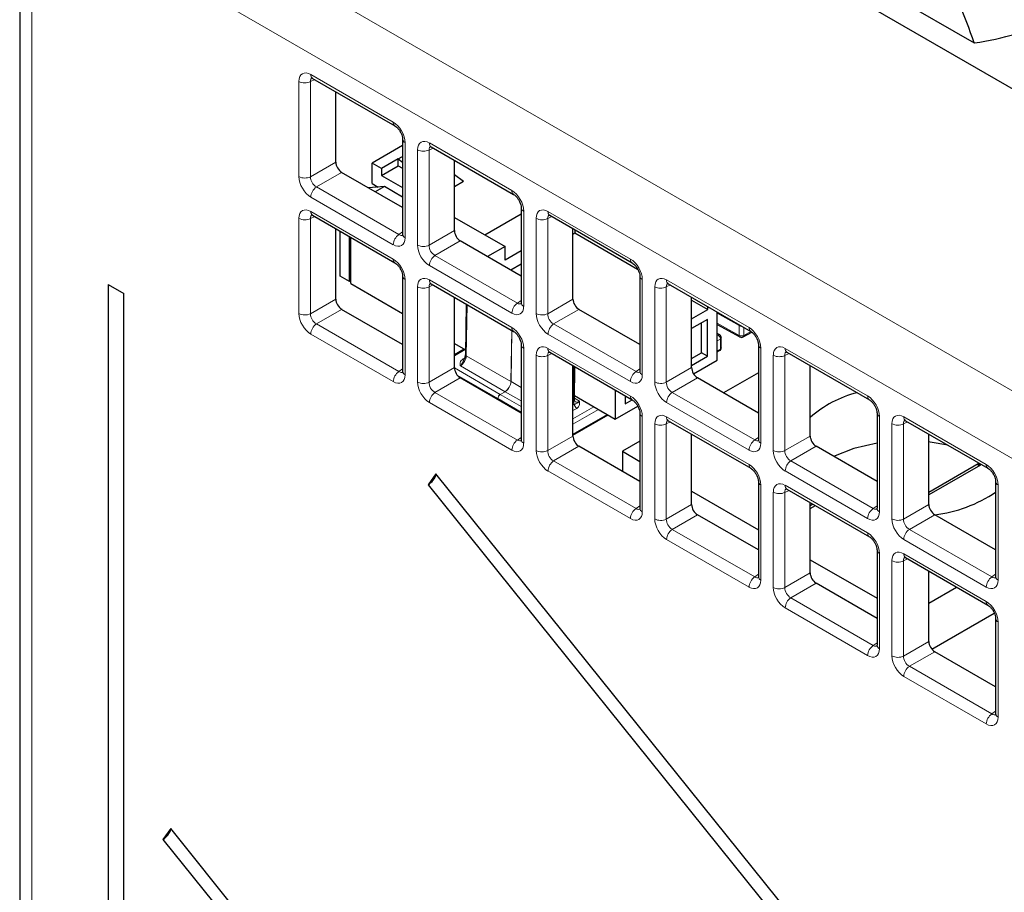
# Paper-space layout 'Blatt4' of a CAD drawing. Header units: millimetres. Extents: x 5 to 418, y 2 to 292.
# Tile 39 of 65: x 78 to 93, y 188 to 201. Entities that reach past the tile are written whole.
import ezdxf

# ---------------------------------------------------------------- set-up
doc = ezdxf.new("R2010")
doc.units = ezdxf.units.MM

psp = doc.layouts.new('Blatt4')

# ---------------------------------------------------------------- linework, layer by layer
at = {"color": 7, "linetype": 'Continuous', "lineweight": 18}
for p, q in [((78.788, 203.657), (121.553, 178.969)), ((121.119, 178.208), (78.354, 202.896)), ((78.354, 202.896), (78.354, 140.23)), ((82.51, 200.186), (83.739, 199.477)), ((82.333, 198.665), (82.333, 200.084)), ((82.568, 200.11), (82.505, 200.082)), ((82.505, 200.082), (82.505, 198.663)), ((83.915, 199.171), (83.915, 197.752)), ((84.277, 199.166), (85.506, 198.456)), ((84.101, 197.645), (84.101, 199.064)), ((84.335, 199.09), (84.273, 199.061)), ((84.273, 199.061), (84.273, 197.642)), ((82.505, 198.663), (82.882, 198.88)), ((82.97, 198.727), (82.593, 198.51)), ((82.593, 198.51), (83.822, 197.8)), ((83.739, 197.65), (82.51, 198.359)), ((82.51, 198.145), (83.739, 197.435)), ((85.683, 198.15), (85.683, 196.731)), ((86.045, 198.145), (87.274, 197.436)), ((82.333, 196.624), (82.333, 198.043)), ((82.568, 198.069), (82.505, 198.04)), ((82.505, 198.04), (82.505, 196.621)), ((85.869, 196.624), (85.869, 198.043)), ((86.103, 198.069), (86.041, 198.041)), ((86.041, 198.041), (86.041, 196.621)), ((83.822, 197.8), (83.879, 197.84)), ((84.273, 197.642), (84.65, 197.86)), ((84.738, 197.707), (84.361, 197.489)), ((84.361, 197.489), (85.59, 196.78)), ((85.506, 196.629), (84.277, 197.339)), ((83.915, 197.13), (83.915, 195.711)), ((84.277, 197.124), (85.506, 196.415)), ((87.451, 197.13), (87.451, 195.711)), ((87.813, 197.125), (89.042, 196.415)), ((84.101, 195.603), (84.101, 197.022)), ((84.335, 197.049), (84.273, 197.02)), ((84.273, 197.02), (84.273, 195.601)), ((87.636, 195.604), (87.636, 197.023)), ((87.871, 197.049), (87.809, 197.02)), ((87.809, 197.02), (87.809, 195.601)), ((82.505, 196.621), (82.882, 196.839)), ((85.59, 196.78), (85.646, 196.819)), ((86.041, 196.621), (86.418, 196.839)), ((82.97, 196.686), (82.593, 196.468)), ((84.84, 196.757), (84.828, 195.995)), ((86.506, 196.686), (86.129, 196.469)), ((88.895, 196.443), (88.569, 196.631)), ((82.593, 196.468), (83.822, 195.759)), ((85.494, 195.61), (85.506, 196.373)), ((85.506, 196.373), (85.495, 195.61)), ((86.129, 196.469), (87.358, 195.759)), ((88.569, 196.479), (88.895, 196.297)), ((88.895, 196.297), (88.895, 196.443)), ((88.965, 196.417), (88.965, 196.297)), ((83.739, 195.609), (82.51, 196.318)), ((87.274, 195.609), (86.045, 196.318)), ((88.579, 196.302), (88.569, 196.308)), ((88.569, 196.296), (88.579, 196.302)), ((88.615, 196.241), (88.569, 196.215)), ((88.615, 196.095), (88.615, 196.241)), ((88.965, 196.297), (89.069, 196.357)), ((84.811, 196.087), (84.65, 195.994)), ((85.683, 196.109), (85.683, 194.69)), ((86.045, 196.104), (87.274, 195.394)), ((88.569, 196.069), (88.615, 196.095)), ((89.218, 196.109), (89.218, 194.69)), ((89.581, 196.104), (90.81, 195.395)), ((84.781, 195.947), (84.802, 195.959)), ((84.828, 195.995), (85.494, 195.61)), ((85.869, 194.583), (85.869, 196.002)), ((86.103, 196.028), (86.041, 195.999)), ((86.041, 195.999), (86.041, 194.58)), ((89.404, 194.583), (89.404, 196.002)), ((89.639, 196.028), (89.576, 196)), ((89.576, 196), (89.576, 194.58)), ((83.822, 195.759), (83.879, 195.798)), ((84.273, 195.601), (84.65, 195.818)), ((84.65, 195.812), (85.334, 195.417)), ((85.406, 195.459), (84.74, 195.843)), ((86.426, 195.329), (86.433, 195.838)), ((87.358, 195.759), (87.414, 195.799)), ((87.809, 195.601), (88.185, 195.819)), ((84.738, 195.665), (84.361, 195.448)), ((85.298, 195.356), (84.694, 195.705)), ((88.274, 195.666), (87.897, 195.448)), ((85.495, 195.61), (85.646, 195.522)), ((84.361, 195.448), (85.59, 194.738)), ((85.299, 195.356), (85.298, 195.356)), ((85.646, 195.155), (85.299, 195.356)), ((85.406, 195.459), (85.334, 195.417)), ((85.334, 195.417), (85.406, 195.459)), ((85.334, 195.417), (85.646, 195.237)), ((85.646, 195.32), (85.406, 195.459)), ((86.44, 195.36), (86.514, 195.316)), ((87.897, 195.448), (89.126, 194.739)), ((85.506, 194.588), (84.277, 195.297)), ((86.418, 195.26), (86.438, 195.271)), ((86.418, 195.054), (86.729, 195.234)), ((86.473, 195.21), (86.418, 195.178)), ((86.8, 195.193), (86.418, 194.973)), ((89.042, 194.588), (87.813, 195.298)), ((86.418, 194.827), (86.926, 195.12)), ((87.451, 195.089), (87.451, 193.669)), ((87.813, 195.083), (89.042, 194.374)), ((90.986, 195.089), (90.986, 193.67)), ((91.349, 195.084), (92.577, 194.374)), ((87.636, 193.562), (87.636, 194.981)), ((87.871, 195.008), (87.809, 194.979)), ((87.809, 194.979), (87.809, 193.56)), ((91.172, 193.563), (91.172, 194.982)), ((91.406, 195.008), (91.344, 194.979)), ((91.344, 194.979), (91.344, 193.56)), ((85.59, 194.738), (85.646, 194.778)), ((86.041, 194.58), (86.418, 194.798)), ((89.126, 194.739), (89.182, 194.778)), ((89.576, 194.58), (89.953, 194.798)), ((86.506, 194.645), (86.129, 194.427)), ((90.042, 194.645), (89.665, 194.428)), ((86.129, 194.427), (87.358, 193.718)), ((89.665, 194.428), (90.893, 193.718)), ((87.274, 193.568), (86.045, 194.277)), ((90.81, 193.568), (89.581, 194.277)), ((89.218, 194.068), (89.218, 192.649)), ((89.581, 194.063), (90.81, 193.353)), ((92.754, 194.068), (92.754, 192.649)), ((89.404, 192.542), (89.404, 193.961)), ((89.639, 193.987), (89.576, 193.958)), ((89.576, 193.958), (89.576, 192.539)), ((87.358, 193.718), (87.414, 193.757)), ((87.809, 193.56), (88.185, 193.777)), ((90.893, 193.718), (90.95, 193.758)), ((91.344, 193.56), (91.721, 193.778)), ((88.274, 193.624), (87.897, 193.407)), ((91.809, 193.625), (91.432, 193.407)), ((87.897, 193.407), (89.126, 192.697)), ((91.432, 193.407), (92.661, 192.698)), ((89.042, 192.547), (87.813, 193.256)), ((92.577, 192.547), (91.349, 193.257)), ((90.986, 193.048), (90.986, 191.628)), ((91.349, 193.042), (92.577, 192.333)), ((91.172, 191.521), (91.172, 192.94)), ((91.406, 192.967), (91.344, 192.938)), ((91.344, 192.938), (91.344, 191.519)), ((89.126, 192.697), (89.182, 192.737)), ((89.576, 192.539), (89.953, 192.757)), ((92.661, 192.698), (92.717, 192.737)), ((90.042, 192.604), (89.665, 192.386)), ((89.665, 192.386), (90.893, 191.677)), ((90.81, 191.527), (89.581, 192.236)), ((92.754, 192.027), (92.754, 190.608)), ((90.893, 191.677), (90.95, 191.716)), ((91.344, 191.519), (91.721, 191.736)), ((91.809, 191.583), (91.432, 191.366)), ((91.432, 191.366), (92.661, 190.656)), ((92.577, 190.506), (91.349, 191.215)), ((92.661, 190.656), (92.717, 190.696))]:
    psp.add_line(p, q, dxfattribs=at)
at = {"color": 7, "linetype": 'Continuous', "lineweight": 25}
for p, q in [((78.171, 203.151), (78.171, 140.486)), ((93.188, 199.845), (89.103, 202.203)), ((89.962, 202.064), (92.4, 200.657)), ((82.536, 200.129), (83.765, 199.419)), ((82.882, 198.88), (82.882, 199.929)), ((83.879, 199.222), (83.879, 197.803)), ((83.879, 199.129), (83.425, 198.867)), ((84.303, 199.108), (85.532, 198.399)), ((83.425, 198.56), (83.425, 198.867)), ((83.566, 198.785), (83.425, 198.867)), ((83.814, 198.928), (83.566, 198.785)), ((83.814, 198.928), (83.879, 198.965)), ((83.814, 198.928), (83.879, 198.881)), ((83.814, 198.826), (83.814, 198.928)), ((84.65, 197.86), (84.65, 198.908)), ((83.879, 198.203), (82.97, 198.727)), ((83.566, 198.683), (83.814, 198.826)), ((83.566, 198.785), (83.566, 198.683)), ((83.814, 198.826), (83.879, 198.788)), ((83.566, 198.683), (83.879, 198.503)), ((84.786, 198.591), (84.65, 198.69)), ((84.786, 198.591), (84.65, 198.513)), ((83.607, 198.516), (83.372, 198.495)), ((83.425, 198.56), (83.515, 198.508)), ((83.607, 198.516), (83.471, 198.438)), ((83.879, 198.36), (83.607, 198.516)), ((85.646, 198.201), (85.646, 196.782)), ((82.536, 198.088), (83.765, 197.378)), ((84.65, 198.057), (85.405, 197.622)), ((85.104, 197.795), (85.646, 198.108)), ((86.071, 198.088), (87.3, 197.378)), ((82.882, 196.839), (82.882, 197.887)), ((82.947, 197.183), (82.947, 197.85)), ((86.418, 196.839), (86.418, 197.888)), ((86.448, 197.871), (86.448, 197.826)), ((83.089, 197.101), (83.089, 197.768)), ((83.106, 197.07), (83.106, 197.758)), ((85.646, 197.182), (84.738, 197.707)), ((86.418, 197.808), (86.448, 197.826)), ((86.448, 197.826), (87.382, 197.286)), ((85.405, 197.622), (85.145, 197.472)), ((85.405, 197.417), (85.405, 197.622)), ((85.646, 197.557), (85.405, 197.417)), ((85.49, 197.273), (85.646, 197.363)), ((83.089, 197.101), (82.947, 197.183)), ((83.106, 197.111), (83.089, 197.101)), ((83.879, 197.181), (83.879, 195.762)), ((87.414, 197.181), (87.414, 195.762)), ((79.489, 197.056), (79.489, 140.694)), ((79.489, 197.056), (79.723, 196.921)), ((83.106, 197.07), (83.879, 196.625)), ((84.303, 197.067), (85.532, 196.358)), ((87.839, 197.067), (89.068, 196.358)), ((79.723, 140.559), (79.723, 196.921)), ((84.65, 195.818), (84.65, 196.867)), ((88.185, 195.819), (88.185, 196.867)), ((88.185, 196.822), (88.427, 196.683)), ((83.879, 196.162), (82.97, 196.686)), ((84.825, 196.766), (84.814, 196.015)), ((87.414, 196.162), (86.506, 196.686)), ((88.185, 196.543), (88.427, 196.683)), ((88.427, 196.683), (88.427, 196.728)), ((88.423, 196.537), (88.185, 196.4)), ((88.423, 195.986), (88.423, 196.537)), ((88.569, 195.927), (88.569, 196.646)), ((88.335, 196.037), (88.335, 196.486)), ((88.569, 196.462), (88.906, 196.274)), ((88.605, 196.304), (88.569, 196.326)), ((88.629, 196.115), (88.629, 196.261)), ((88.955, 196.274), (89.082, 196.348)), ((84.65, 196.179), (84.815, 196.084)), ((84.796, 196.095), (84.65, 196.01)), ((85.646, 196.16), (85.646, 194.741)), ((88.569, 196.052), (88.604, 196.072)), ((89.182, 196.16), (89.182, 194.741)), ((86.071, 196.047), (87.3, 195.337)), ((88.185, 195.951), (88.335, 196.037)), ((88.185, 195.849), (88.423, 195.986)), ((88.216, 195.724), (88.569, 195.927)), ((88.423, 195.986), (88.335, 196.037)), ((89.607, 196.047), (90.836, 195.337)), ((86.418, 194.798), (86.418, 195.846)), ((86.44, 195.348), (86.447, 195.829)), ((89.953, 194.798), (89.953, 195.847)), ((85.646, 195.141), (84.738, 195.665)), ((89.182, 195.141), (88.274, 195.666)), ((89.182, 195.74), (88.663, 195.441)), ((87.049, 195.482), (87.049, 195.05)), ((85.299, 195.356), (85.299, 195.342)), ((85.299, 195.356), (85.299, 195.356)), ((86.441, 195.401), (87.049, 195.05)), ((87.194, 195.398), (87.194, 195.277)), ((87.194, 195.379), (87.211, 195.388)), ((87.194, 195.277), (87.299, 195.337)), ((87.049, 195.05), (87.383, 195.243)), ((86.418, 194.81), (86.941, 195.112)), ((87.414, 195.14), (87.414, 193.721)), ((90.95, 195.14), (90.95, 193.721)), ((87.839, 195.026), (89.068, 194.317)), ((91.374, 195.026), (92.603, 194.317)), ((88.185, 193.777), (88.185, 194.826)), ((91.721, 193.778), (91.721, 194.826)), ((87.414, 194.121), (86.506, 194.645)), ((87.414, 194.72), (87.155, 194.57)), ((90.95, 194.121), (90.042, 194.645)), ((87.155, 194.57), (87.414, 194.42)), ((87.155, 194.57), (87.155, 194.27)), ((91.721, 193.961), (92.458, 194.386)), ((92.493, 194.366), (91.721, 193.92)), ((92.458, 194.386), (92.493, 194.366)), ((92.458, 194.386), (92.458, 194.345)), ((84.375, 194.236), (84.26, 194.072)), ((104.185, 169.592), (84.375, 194.236)), ((84.26, 194.072), (104.07, 169.429)), ((89.182, 194.119), (89.182, 192.7)), ((92.717, 194.119), (92.717, 192.7)), ((88.185, 193.975), (89.182, 193.4)), ((89.607, 194.006), (90.836, 193.296)), ((89.953, 192.757), (89.953, 193.805)), ((89.995, 193.781), (89.953, 193.757)), ((89.953, 193.716), (90.031, 193.761)), ((89.182, 193.1), (88.274, 193.624)), ((92.717, 193.1), (91.809, 193.625)), ((90.95, 193.099), (90.95, 191.679)), ((89.953, 192.955), (90.95, 192.379)), ((91.374, 192.985), (92.603, 192.276)), ((91.721, 191.736), (91.721, 192.785)), ((90.95, 192.08), (90.042, 192.604)), ((91.721, 192.308), (92.134, 192.546)), ((91.767, 191.62), (92.698, 192.157)), ((92.717, 192.078), (92.717, 190.659)), ((92.717, 191.059), (91.809, 191.583)), ((80.422, 188.947), (80.307, 188.783)), ((104.185, 159.385), (80.422, 188.947)), ((80.307, 188.783), (104.07, 159.222))]:
    psp.add_line(p, q, dxfattribs=at)
at = {"color": 7, "linetype": 'Continuous', "lineweight": 18, "flags": 128}
psp.add_lwpolyline([(88.895, 196.443), (88.896, 196.452), (88.897, 196.457)], dxfattribs=at)
at = {"color": 7, "linetype": 'Continuous', "lineweight": 25, "flags": 128}
for points in [[(90.95, 194.693), (90.605, 194.614), (90.302, 194.495)], [(92.005, 194.662), (91.743, 194.707), (91.721, 194.71)]]:
    psp.add_lwpolyline(points, dxfattribs=at)
at = {"color": 7, "linetype": 'Continuous', "lineweight": 25}
for centre, radius, start, end in [((91.725, 205.208), 4.601, 278.441, 294.4227), ((88.579, 196.261), 0.05, 0, 59.1367), ((88.93, 196.318), 0.05, 240.8687, 299.9973), ((88.579, 196.115), 0.05, 299.9973, 0), ((91.073, 193.805), 1.692, 104.4195, 131.4081), ((84.121, 194.303), 0.269, 301.1455, 344.2068), ((91.575, 195.644), 2.033, 276.5891, 304.197), ((80.167, 189.014), 0.269, 301.1455, 344.2068)]:
    psp.add_arc(centre, radius, start, end, dxfattribs=at)
at = {"color": 7, "linetype": 'Continuous', "lineweight": 18}
for centre, radius, start, end in [((82.57, 200.179), 0.0603, 172.9554, 235.7325), ((82.422, 200.256), 0.194, 242.7384, 295.5295), ((83.799, 199.469), 0.0603, 172.9665, 235.6198), ((83.939, 199.227), 0.0604, 184.5092, 247.0257), ((84.339, 199.159), 0.062, 173.888, 234.7998), ((84.19, 199.236), 0.194, 242.7384, 295.5295), ((82.422, 198.837), 0.194, 242.7384, 295.5295), ((82.703, 198.35), 0.193, 124.4666, 177.2658), ((85.568, 198.45), 0.0623, 173.9725, 233.8675), ((82.571, 198.138), 0.062, 173.888, 234.7998), ((85.708, 198.207), 0.0623, 186.2479, 246.0218), ((86.107, 198.139), 0.062, 173.888, 234.7998), ((82.422, 198.215), 0.194, 242.7384, 295.5295), ((85.957, 198.215), 0.194, 242.7384, 295.5295), ((83.932, 197.641), 0.193, 124.4666, 177.2658), ((83.939, 197.807), 0.0603, 184.2707, 247.0494), ((84.19, 197.817), 0.194, 242.7384, 295.5295), ((83.801, 197.429), 0.0623, 173.9725, 233.8675), ((84.471, 197.33), 0.193, 124.4666, 177.2658), ((87.336, 197.429), 0.0623, 173.9725, 233.8675), ((83.94, 197.187), 0.0623, 186.2479, 246.0218), ((84.337, 197.117), 0.0603, 172.9554, 235.7325), ((87.476, 197.187), 0.0623, 186.2479, 246.0218), ((87.875, 197.118), 0.062, 173.888, 234.7998), ((84.19, 197.194), 0.194, 242.7384, 295.5295), ((87.725, 197.195), 0.194, 242.7384, 295.5295), ((85.7, 196.62), 0.193, 124.4666, 177.2658), ((85.708, 196.788), 0.0619, 185.2037, 246.1164), ((82.422, 196.796), 0.194, 242.7384, 295.5295), ((85.957, 196.796), 0.194, 242.7384, 295.5295), ((82.703, 196.309), 0.193, 124.4666, 177.2658), ((85.566, 196.407), 0.0603, 172.9665, 235.6198), ((86.239, 196.309), 0.193, 124.4666, 177.2658), ((88.929, 196.51), 0.0753, 242.804, 273.6792), ((89.104, 196.409), 0.0623, 173.9725, 233.8675), ((88.594, 196.282), 0.0249, 64.3347, 125.9131), ((88.538, 196.238), 0.0769, 2.6294, 57.0819), ((88.605, 196.264), 0.0247, 293.7275, 354.9523), ((88.93, 196.366), 0.077, 242.9222, 297.3664), ((88.919, 196.294), 0.0242, 173.1123, 236.638), ((88.941, 196.295), 0.0247, 305.0442, 6.268), ((85.708, 196.166), 0.0623, 186.2479, 246.0218), ((86.105, 196.096), 0.0603, 172.9554, 235.7325), ((88.59, 196.092), 0.0247, 305.0442, 6.268), ((88.605, 196.117), 0.0247, 293.7275, 354.9523), ((89.244, 196.166), 0.0623, 186.2479, 246.0218), ((89.642, 196.098), 0.062, 173.888, 234.7998), ((84.798, 195.974), 0.0314, 238.306, 266.5575), ((84.838, 196.017), 0.0242, 184.4605, 246.0978), ((85.957, 196.174), 0.194, 242.7384, 295.5295), ((89.493, 196.174), 0.194, 242.7384, 295.5295), ((83.932, 195.599), 0.193, 124.4666, 177.2658), ((83.94, 195.767), 0.0619, 185.2037, 246.1164), ((87.467, 195.6), 0.193, 124.4666, 177.2658), ((87.476, 195.767), 0.0619, 185.2037, 246.1164), ((84.19, 195.775), 0.194, 242.7384, 295.5295), ((85.518, 195.652), 0.048, 239.5773, 240.4281), ((87.725, 195.776), 0.194, 242.7384, 295.5295), ((84.471, 195.288), 0.193, 124.4666, 177.2658), ((85.375, 195.352), 0.0768, 122.0272, 176.8181), ((85.374, 195.353), 0.0757, 122.1593, 177.8407), ((85.31, 195.376), 0.0471, 59.5696, 60.4358), ((85.383, 195.418), 0.0471, 59.5696, 60.4358), ((86.416, 195.351), 0.0245, 293.3472, 353.3121), ((87.334, 195.387), 0.0603, 172.9665, 235.6198), ((88.006, 195.289), 0.193, 124.4666, 177.2658), ((90.872, 195.388), 0.0623, 173.9725, 233.8675), ((86.515, 195.275), 0.0769, 182.6294, 237.0819), ((87.476, 195.145), 0.0623, 186.2479, 246.0218), ((87.873, 195.076), 0.0603, 172.9554, 235.7325), ((91.012, 195.146), 0.0623, 186.2479, 246.0218), ((91.41, 195.077), 0.062, 173.888, 234.7998), ((87.725, 195.153), 0.194, 242.7384, 295.5295), ((91.261, 195.154), 0.194, 242.7384, 295.5295), ((85.7, 194.579), 0.193, 124.4666, 177.2658), ((85.708, 194.747), 0.0619, 185.2037, 246.1164), ((89.235, 194.579), 0.193, 124.4666, 177.2658), ((89.244, 194.747), 0.0619, 185.2037, 246.1164), ((85.957, 194.755), 0.194, 242.7384, 295.5295), ((89.493, 194.755), 0.194, 242.7384, 295.5295), ((86.239, 194.268), 0.193, 124.4666, 177.2658), ((89.102, 194.366), 0.0603, 172.9665, 235.6198), ((89.774, 194.268), 0.193, 124.4666, 177.2658), ((92.639, 194.368), 0.0623, 173.9725, 233.8675), ((89.244, 194.125), 0.0623, 186.2479, 246.0218), ((89.641, 194.055), 0.0603, 172.9554, 235.7325), ((92.779, 194.125), 0.0623, 186.2479, 246.0218), ((89.493, 194.133), 0.194, 242.7384, 295.5295), ((87.476, 193.726), 0.0619, 185.2037, 246.1164), ((91.011, 193.726), 0.0619, 185.2037, 246.1164), ((87.467, 193.558), 0.193, 124.4666, 177.2658), ((91.003, 193.559), 0.193, 124.4666, 177.2658), ((87.725, 193.734), 0.194, 242.7384, 295.5295), ((91.261, 193.735), 0.194, 242.7384, 295.5295), ((88.006, 193.247), 0.193, 124.4666, 177.2658), ((90.87, 193.346), 0.0603, 172.9665, 235.6198), ((91.542, 193.248), 0.193, 124.4666, 177.2658), ((91.012, 193.104), 0.0623, 186.2479, 246.0218), ((91.408, 193.035), 0.0603, 172.9554, 235.7325), ((91.261, 193.112), 0.194, 242.7384, 295.5295), ((89.235, 192.538), 0.193, 124.4666, 177.2658), ((89.244, 192.706), 0.0619, 185.2037, 246.1164), ((92.771, 192.538), 0.193, 124.4666, 177.2658), ((92.779, 192.706), 0.0619, 185.2037, 246.1164), ((89.493, 192.714), 0.194, 242.7384, 295.5295), ((89.774, 192.227), 0.193, 124.4666, 177.2658), ((92.637, 192.325), 0.0603, 172.9665, 235.6198), ((92.779, 192.084), 0.0623, 186.2479, 246.0218), ((91.003, 191.517), 0.193, 124.4666, 177.2658), ((91.011, 191.685), 0.0619, 185.2037, 246.1164), ((91.261, 191.693), 0.194, 242.7384, 295.5295), ((91.542, 191.206), 0.193, 124.4666, 177.2658), ((92.771, 190.497), 0.193, 124.4666, 177.2658), ((92.779, 190.665), 0.0619, 185.2037, 246.1164)]:
    psp.add_arc(centre, radius, start, end, dxfattribs=at)
for centre, major_axis, ratio, start_param, end_param in [((82.51, 199.981), (-0.125, 0.217), 0.575802, 5.499237, 7.067295), ((82.599, 200.032), (-0.073, 0.103), 0.569649, 6.163641, 7.016731), ((83.738, 199.273), (-0.125, 0.217), 0.578965, 3.928442, 5.496499), ((84.278, 198.961), (-0.125, 0.217), 0.575802, 5.499237, 7.067295), ((84.366, 199.012), (-0.073, 0.103), 0.569649, 6.163641, 7.016731), ((82.51, 198.563), (-0.125, 0.217), 0.578965, 0.786849, 2.354907), ((82.599, 198.615), (-0.062, 0.108), 0.642476, 0.786856, 2.354913), ((85.506, 198.252), (-0.125, 0.217), 0.578965, 3.928442, 5.496499), ((82.51, 197.94), (-0.125, 0.217), 0.575802, 5.499237, 7.067295), ((86.046, 197.94), (-0.125, 0.217), 0.575802, 5.499237, 7.067295), ((82.599, 197.991), (-0.073, 0.103), 0.569649, 6.163641, 7.016731), ((86.134, 197.991), (-0.073, 0.103), 0.569649, 6.163641, 7.016731), ((83.738, 197.855), (-0.125, 0.217), 0.575802, 2.357645, 3.925702), ((83.827, 197.906), (-0.053, 0.115), 0.56964, 2.408205, 3.2431), ((84.278, 197.543), (-0.125, 0.217), 0.578965, 0.786849, 2.354907), ((84.366, 197.594), (-0.062, 0.108), 0.642476, 0.786856, 2.354913), ((83.738, 197.231), (-0.125, 0.217), 0.578965, 3.928442, 5.496499), ((87.274, 197.232), (-0.125, 0.217), 0.578965, 3.928442, 5.496499), ((84.278, 196.92), (-0.125, 0.217), 0.575802, 5.499237, 7.067295), ((87.814, 196.92), (-0.125, 0.217), 0.575802, 5.499237, 7.067295), ((84.366, 196.971), (-0.073, 0.103), 0.569649, 6.163641, 7.016731), ((87.902, 196.971), (-0.073, 0.103), 0.569649, 6.163641, 7.016731), ((85.506, 196.834), (-0.125, 0.217), 0.575802, 2.357645, 3.925702), ((85.594, 196.885), (-0.053, 0.115), 0.56964, 2.408205, 3.2431), ((82.51, 196.522), (-0.125, 0.217), 0.578965, 0.786849, 2.354907), ((82.599, 196.573), (-0.062, 0.108), 0.642476, 0.786856, 2.354913), ((86.046, 196.522), (-0.125, 0.217), 0.578965, 0.786849, 2.354907), ((86.134, 196.573), (-0.062, 0.108), 0.642476, 0.786856, 2.354913), ((85.506, 196.211), (-0.125, 0.217), 0.578965, 3.928442, 5.496499), ((89.041, 196.211), (-0.125, 0.217), 0.578965, 3.928442, 5.496499), ((86.046, 195.899), (-0.125, 0.217), 0.575802, 5.499237, 7.067295), ((89.581, 195.899), (-0.125, 0.217), 0.575802, 5.499237, 7.067295), ((84.74, 195.945), (0.063, 0.108), 0.573464, 3.926975, 5.480243), ((86.134, 195.95), (-0.073, 0.103), 0.569649, 6.163641, 7.016731), ((89.67, 195.95), (-0.073, 0.103), 0.569649, 6.163641, 7.016731), ((83.738, 195.813), (-0.125, 0.217), 0.575802, 2.357645, 3.925702), ((83.827, 195.864), (-0.053, 0.115), 0.56964, 2.408205, 3.2431), ((87.274, 195.814), (-0.125, 0.217), 0.575802, 2.357645, 3.925702), ((87.362, 195.865), (-0.053, 0.115), 0.56964, 2.408205, 3.2431), ((84.278, 195.502), (-0.125, 0.217), 0.578965, 0.786849, 2.354907), ((84.366, 195.553), (-0.062, 0.108), 0.642476, 0.786856, 2.354913), ((85.406, 195.561), (0.062, 0.108), 0.581455, 3.926914, 5.480182), ((85.406, 195.561), (0.063, 0.108), 0.573464, 3.926975, 5.480243), ((87.814, 195.502), (-0.125, 0.217), 0.578965, 0.786849, 2.354907), ((87.902, 195.553), (-0.062, 0.108), 0.642476, 0.786856, 2.354913), ((85.334, 195.376), (0.0253, 0.0431), 0.572322, 0.789681, 2.3604), ((87.274, 195.19), (-0.125, 0.217), 0.578965, 3.928442, 5.496499), ((90.809, 195.191), (-0.125, 0.217), 0.578965, 3.928442, 5.496499), ((86.549, 195.398), (0.087, 0.152), 0.577337, 2.3387, 2.804513), ((86.514, 195.418), (0.062, 0.109), 0.577251, 3.133204, 3.923354), ((87.814, 194.879), (-0.125, 0.217), 0.575802, 5.499237, 7.067295), ((91.349, 194.879), (-0.125, 0.217), 0.575802, 5.499237, 7.067295), ((87.902, 194.93), (-0.073, 0.103), 0.569649, 6.163641, 7.016731), ((91.437, 194.93), (-0.073, 0.103), 0.569649, 6.163641, 7.016731), ((85.506, 194.793), (-0.125, 0.217), 0.575802, 2.357645, 3.925702), ((85.594, 194.844), (-0.053, 0.115), 0.56964, 2.408205, 3.2431), ((89.041, 194.793), (-0.125, 0.217), 0.575802, 2.357645, 3.925702), ((89.13, 194.844), (-0.053, 0.115), 0.56964, 2.408205, 3.2431), ((86.046, 194.481), (-0.125, 0.217), 0.578965, 0.786849, 2.354907), ((86.134, 194.532), (-0.062, 0.108), 0.642476, 0.786856, 2.354913), ((89.581, 194.481), (-0.125, 0.217), 0.578965, 0.786849, 2.354907), ((89.67, 194.532), (-0.062, 0.108), 0.642476, 0.786856, 2.354913), ((89.041, 194.17), (-0.125, 0.217), 0.578965, 3.928442, 5.496499), ((92.577, 194.17), (-0.125, 0.217), 0.578965, 3.928442, 5.496499), ((89.581, 193.858), (-0.125, 0.217), 0.575802, 5.499237, 7.067295), ((89.67, 193.909), (-0.073, 0.103), 0.569649, 6.163641, 7.016731), ((87.274, 193.772), (-0.125, 0.217), 0.575802, 2.357645, 3.925702), ((87.362, 193.823), (-0.053, 0.115), 0.56964, 2.408205, 3.2431), ((90.809, 193.773), (-0.125, 0.217), 0.575802, 2.357645, 3.925702), ((90.898, 193.824), (-0.053, 0.115), 0.56964, 2.408205, 3.2431), ((87.814, 193.461), (-0.125, 0.217), 0.578965, 0.786849, 2.354907), ((87.902, 193.512), (-0.062, 0.108), 0.642476, 0.786856, 2.354913), ((91.349, 193.461), (-0.125, 0.217), 0.578965, 0.786849, 2.354907), ((91.437, 193.512), (-0.062, 0.108), 0.642476, 0.786856, 2.354913), ((90.809, 193.149), (-0.125, 0.217), 0.578965, 3.928442, 5.496499), ((91.349, 192.838), (-0.125, 0.217), 0.575802, 5.499237, 7.067295), ((91.437, 192.889), (-0.073, 0.103), 0.569649, 6.163641, 7.016731), ((89.13, 192.803), (-0.053, 0.115), 0.56964, 2.408205, 3.2431), ((92.665, 192.803), (-0.053, 0.115), 0.56964, 2.408205, 3.2431), ((89.041, 192.752), (-0.125, 0.217), 0.575802, 2.357645, 3.925702), ((92.577, 192.752), (-0.125, 0.217), 0.575802, 2.357645, 3.925702), ((89.581, 192.44), (-0.125, 0.217), 0.578965, 0.786849, 2.354907), ((89.67, 192.491), (-0.062, 0.108), 0.642476, 0.786856, 2.354913), ((92.577, 192.129), (-0.125, 0.217), 0.578965, 3.928442, 5.496499), ((90.898, 191.782), (-0.053, 0.115), 0.56964, 2.408205, 3.2431), ((90.809, 191.731), (-0.125, 0.217), 0.575802, 2.357645, 3.925702), ((91.349, 191.42), (-0.125, 0.217), 0.578965, 0.786849, 2.354907), ((91.437, 191.471), (-0.062, 0.108), 0.642476, 0.786856, 2.354913), ((92.665, 190.762), (-0.053, 0.115), 0.56964, 2.408205, 3.2431), ((92.577, 190.711), (-0.125, 0.217), 0.575802, 2.357645, 3.925702)]:
    psp.add_ellipse(centre, major_axis=major_axis, ratio=ratio, start_param=start_param, end_param=end_param, dxfattribs=at)
at = {"color": 7, "linetype": 'Continuous', "lineweight": 25}
for centre in [(82.971, 198.829), (84.738, 197.809), (82.971, 196.788), (86.506, 196.788), (84.738, 195.767), (88.274, 195.768), (86.506, 194.747), (90.042, 194.747), (88.274, 193.726), (91.81, 193.727), (90.042, 192.706), (91.81, 191.685)]:
    psp.add_ellipse(centre, major_axis=(-0.062, 0.108), ratio=0.578965, start_param=0.786849, end_param=2.354907, dxfattribs=at)
for points, knots in [([(92.4, 200.657), (92.253, 201.063), (92.062, 201.589), (91.717, 202.087), (91.639, 202.201)], [0, 0, 0, 0, 0.772222, 1, 1, 1, 1]), ([(82.52, 200.136), (82.52, 200.136), (82.52, 200.136), (82.531, 200.131), (82.536, 200.129)], [0, 0, 0, 0, 0.511658, 1, 1, 1, 1]), ([(83.765, 199.419), (83.772, 199.414), (83.788, 199.404), (83.817, 199.374), (83.845, 199.334), (83.866, 199.288), (83.877, 199.248), (83.878, 199.229), (83.879, 199.222)], [0, 0, 0, 0, 0.155419, 0.319081, 0.497627, 0.684711, 0.870071, 1, 1, 1, 1]), ([(84.287, 199.115), (84.288, 199.116), (84.288, 199.116), (84.298, 199.111), (84.303, 199.108)], [0, 0, 0, 0, 0.511658, 1, 1, 1, 1]), ([(85.532, 198.399), (85.54, 198.394), (85.556, 198.384), (85.585, 198.353), (85.613, 198.314), (85.634, 198.268), (85.645, 198.227), (85.646, 198.209), (85.646, 198.201)], [0, 0, 0, 0, 0.155419, 0.319081, 0.497627, 0.684711, 0.870071, 1, 1, 1, 1]), ([(82.52, 198.095), (82.52, 198.095), (82.52, 198.095), (82.531, 198.09), (82.536, 198.088)], [0, 0, 0, 0, 0.511658, 1, 1, 1, 1]), ([(86.055, 198.095), (86.055, 198.095), (86.056, 198.095), (86.066, 198.09), (86.071, 198.088)], [0, 0, 0, 0, 0.511658, 1, 1, 1, 1]), ([(83.879, 197.803), (83.878, 197.796), (83.877, 197.785), (83.877, 197.785), (83.877, 197.786)], [0, 0, 0, 0, 0.588163, 1, 1, 1, 1]), ([(83.765, 197.378), (83.772, 197.373), (83.788, 197.363), (83.817, 197.333), (83.845, 197.293), (83.866, 197.247), (83.877, 197.206), (83.878, 197.188), (83.879, 197.181)], [0, 0, 0, 0, 0.155419, 0.319081, 0.497627, 0.684711, 0.870071, 1, 1, 1, 1]), ([(87.3, 197.378), (87.308, 197.373), (87.323, 197.363), (87.353, 197.333), (87.38, 197.293), (87.402, 197.247), (87.413, 197.207), (87.414, 197.188), (87.414, 197.181)], [0, 0, 0, 0, 0.155419, 0.319081, 0.497627, 0.684711, 0.870071, 1, 1, 1, 1]), ([(84.287, 197.074), (84.288, 197.074), (84.288, 197.074), (84.298, 197.069), (84.303, 197.067)], [0, 0, 0, 0, 0.511658, 1, 1, 1, 1]), ([(87.823, 197.074), (87.823, 197.075), (87.824, 197.075), (87.834, 197.07), (87.839, 197.067)], [0, 0, 0, 0, 0.511658, 1, 1, 1, 1]), ([(85.646, 196.782), (85.646, 196.776), (85.645, 196.764), (85.645, 196.765), (85.645, 196.765)], [0, 0, 0, 0, 0.588163, 1, 1, 1, 1]), ([(85.532, 196.358), (85.54, 196.353), (85.556, 196.342), (85.585, 196.312), (85.613, 196.272), (85.634, 196.226), (85.645, 196.186), (85.646, 196.168), (85.646, 196.16)], [0, 0, 0, 0, 0.155419, 0.319081, 0.497627, 0.684711, 0.870071, 1, 1, 1, 1]), ([(89.068, 196.358), (89.075, 196.353), (89.091, 196.343), (89.12, 196.312), (89.148, 196.273), (89.17, 196.227), (89.181, 196.186), (89.181, 196.168), (89.182, 196.16)], [0, 0, 0, 0, 0.155419, 0.319081, 0.497627, 0.684711, 0.870071, 1, 1, 1, 1]), ([(84.814, 196.015), (84.813, 196.003), (84.81, 195.978), (84.8, 195.946), (84.791, 195.932), (84.789, 195.93)], [0, 0, 0, 0, 0.476387, 0.939929, 1, 1, 1, 1]), ([(86.055, 196.054), (86.055, 196.054), (86.056, 196.054), (86.066, 196.049), (86.071, 196.047)], [0, 0, 0, 0, 0.511658, 1, 1, 1, 1]), ([(89.591, 196.054), (89.591, 196.054), (89.591, 196.054), (89.602, 196.049), (89.607, 196.047)], [0, 0, 0, 0, 0.511658, 1, 1, 1, 1]), ([(83.879, 195.762), (83.878, 195.755), (83.877, 195.744), (83.877, 195.744), (83.877, 195.744)], [0, 0, 0, 0, 0.588163, 1, 1, 1, 1]), ([(87.414, 195.762), (87.413, 195.755), (87.412, 195.744), (87.412, 195.744), (87.412, 195.745)], [0, 0, 0, 0, 0.588163, 1, 1, 1, 1]), ([(86.452, 195.31), (86.451, 195.31), (86.449, 195.311), (86.442, 195.32), (86.441, 195.339), (86.44, 195.348)], [0, 0, 0, 0, 0.198593, 0.632334, 1, 1, 1, 1]), ([(87.3, 195.337), (87.308, 195.332), (87.323, 195.322), (87.353, 195.292), (87.38, 195.252), (87.402, 195.206), (87.413, 195.165), (87.414, 195.147), (87.414, 195.14)], [0, 0, 0, 0, 0.155419, 0.319081, 0.497627, 0.684711, 0.870071, 1, 1, 1, 1]), ([(90.836, 195.337), (90.843, 195.332), (90.859, 195.322), (90.888, 195.292), (90.916, 195.252), (90.938, 195.206), (90.948, 195.166), (90.949, 195.147), (90.95, 195.14)], [0, 0, 0, 0, 0.155419, 0.319081, 0.497627, 0.684711, 0.870071, 1, 1, 1, 1]), ([(87.823, 195.033), (87.823, 195.033), (87.824, 195.033), (87.834, 195.028), (87.839, 195.026)], [0, 0, 0, 0, 0.511658, 1, 1, 1, 1]), ([(91.358, 195.033), (91.359, 195.034), (91.359, 195.034), (91.369, 195.029), (91.374, 195.026)], [0, 0, 0, 0, 0.511658, 1, 1, 1, 1]), ([(85.646, 194.741), (85.646, 194.734), (85.645, 194.723), (85.645, 194.724), (85.645, 194.724)], [0, 0, 0, 0, 0.588163, 1, 1, 1, 1]), ([(89.182, 194.741), (89.181, 194.735), (89.18, 194.723), (89.18, 194.724), (89.18, 194.724)], [0, 0, 0, 0, 0.588163, 1, 1, 1, 1]), ([(89.068, 194.317), (89.075, 194.312), (89.091, 194.301), (89.12, 194.271), (89.148, 194.231), (89.17, 194.185), (89.181, 194.145), (89.181, 194.127), (89.182, 194.119)], [0, 0, 0, 0, 0.155419, 0.319081, 0.497627, 0.684711, 0.870071, 1, 1, 1, 1]), ([(92.603, 194.317), (92.611, 194.312), (92.627, 194.302), (92.656, 194.271), (92.684, 194.232), (92.705, 194.186), (92.716, 194.145), (92.717, 194.127), (92.717, 194.119)], [0, 0, 0, 0, 0.1554189, 0.3190808, 0.497627, 0.6847112, 0.8700708, 1, 1, 1, 1]), ([(89.591, 194.013), (89.591, 194.013), (89.591, 194.013), (89.602, 194.008), (89.607, 194.006)], [0, 0, 0, 0, 0.511658, 1, 1, 1, 1]), ([(87.414, 193.721), (87.413, 193.714), (87.412, 193.703), (87.412, 193.703), (87.412, 193.703)], [0, 0, 0, 0, 0.588163, 1, 1, 1, 1]), ([(90.95, 193.721), (90.949, 193.714), (90.948, 193.703), (90.948, 193.703), (90.948, 193.704)], [0, 0, 0, 0, 0.588163, 1, 1, 1, 1]), ([(90.836, 193.296), (90.843, 193.291), (90.859, 193.281), (90.888, 193.251), (90.916, 193.211), (90.938, 193.165), (90.948, 193.124), (90.949, 193.106), (90.95, 193.099)], [0, 0, 0, 0, 0.155419, 0.319081, 0.497627, 0.684711, 0.870071, 1, 1, 1, 1]), ([(91.358, 192.992), (91.359, 192.992), (91.359, 192.992), (91.369, 192.987), (91.374, 192.985)], [0, 0, 0, 0, 0.511658, 1, 1, 1, 1]), ([(89.182, 192.7), (89.181, 192.693), (89.18, 192.682), (89.18, 192.683), (89.18, 192.683)], [0, 0, 0, 0, 0.588163, 1, 1, 1, 1]), ([(92.717, 192.7), (92.717, 192.694), (92.716, 192.682), (92.716, 192.683), (92.716, 192.683)], [0, 0, 0, 0, 0.588163, 1, 1, 1, 1]), ([(92.603, 192.276), (92.611, 192.271), (92.627, 192.26), (92.656, 192.23), (92.684, 192.19), (92.705, 192.144), (92.716, 192.104), (92.717, 192.086), (92.717, 192.078)], [0, 0, 0, 0, 0.1554189, 0.3190808, 0.497627, 0.6847112, 0.8700708, 1, 1, 1, 1]), ([(90.95, 191.679), (90.949, 191.673), (90.948, 191.662), (90.948, 191.662), (90.948, 191.662)], [0, 0, 0, 0, 0.588163, 1, 1, 1, 1]), ([(92.717, 190.659), (92.717, 190.652), (92.716, 190.641), (92.716, 190.642), (92.716, 190.642)], [0, 0, 0, 0, 0.588163, 1, 1, 1, 1])]:
    psp.add_open_spline(points, degree=3, knots=knots, dxfattribs=at)
at = {"color": 7, "linetype": 'Continuous', "lineweight": 18}
for points, knots in [([(84.74, 195.843), (84.74, 195.843), (84.739, 195.848), (84.737, 195.863), (84.737, 195.89), (84.748, 195.923), (84.771, 195.94), (84.781, 195.947)], [0, 0, 0, 0, 0.005208, 0.115431, 0.419419, 0.734558, 1, 1, 1, 1]), ([(84.79, 195.93), (84.786, 195.92), (84.772, 195.894), (84.756, 195.865), (84.744, 195.848), (84.74, 195.843), (84.74, 195.843)], [0, 0, 0, 0, 0.287802, 0.79231, 0.990621, 1, 1, 1, 1]), ([(86.514, 195.316), (86.514, 195.316), (86.51, 195.311), (86.498, 195.298), (86.479, 195.285), (86.462, 195.277), (86.445, 195.273), (86.438, 195.271)], [0, 0, 0, 0, 0.006601, 0.146171, 0.501239, 0.799231, 1, 1, 1, 1]), ([(86.514, 195.316), (86.514, 195.316), (86.515, 195.311), (86.517, 195.296), (86.517, 195.269), (86.506, 195.235), (86.483, 195.218), (86.473, 195.21)], [0, 0, 0, 0, 0.005208, 0.115431, 0.419419, 0.734559, 1, 1, 1, 1])]:
    psp.add_open_spline(points, degree=3, knots=knots, dxfattribs=at)

doc.saveas('drawing.dxf')
